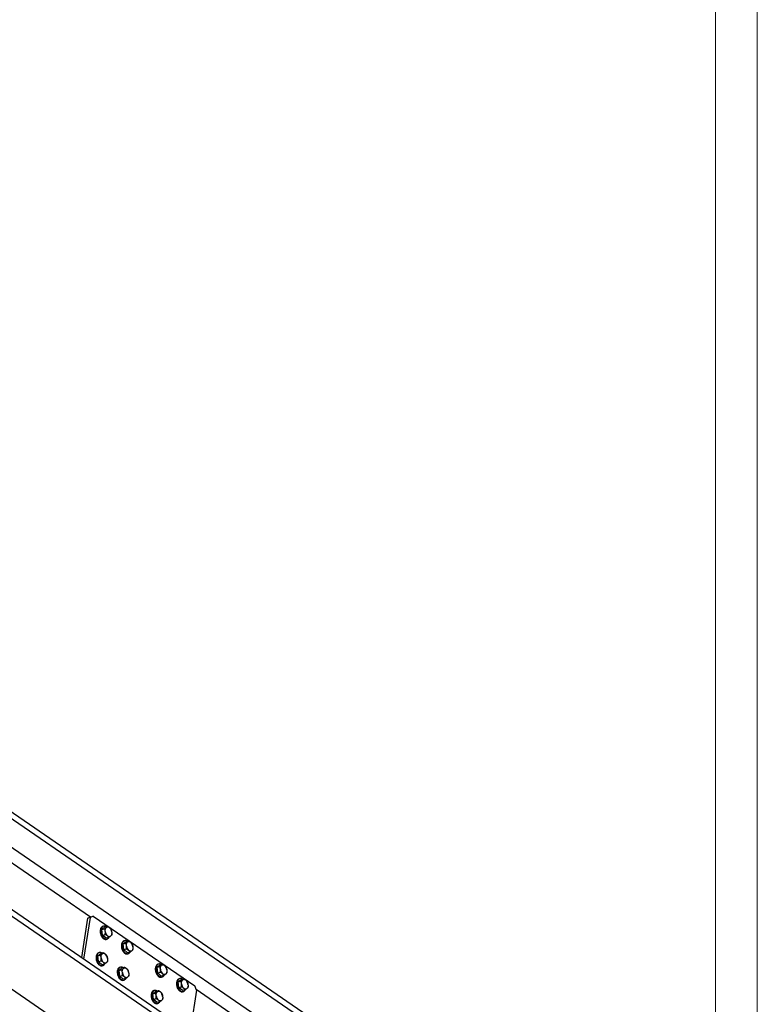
# Model space of a CAD drawing. Header units: millimetres. Extents: x 0 to 841, y 0 to 594.
# Tile 76 of 95: x 753 to 841, y 268 to 385. Entities that reach past the tile are written whole.
import ezdxf

# ---------------------------------------------------------------- set-up
doc = ezdxf.new("R2010")
doc.units = ezdxf.units.MM
doc.layers.add('TRAIT-FORT', color=4, linetype='Continuous', lineweight=25)

msp = doc.modelspace()

# ---------------------------------------------------------------- linework, layer by layer
at = {"color": 7, "linetype": 'Continuous', "lineweight": 18}
for p, q in [((841, 594), (841, 0)), ((836, 589), (836, 5))]:
    msp.add_line(p, q, dxfattribs=at)
at = {"layer": 'TRAIT-FORT', "color": 4, "linetype": 'Continuous', "lineweight": 25}
for p, q in [((737.959, 300.189), (818.441, 244.873)), ((737.846, 299.47), (818.329, 244.154)), ((737.365, 296.391), (814.755, 243.2)), ((736.315, 289.681), (816.798, 234.364)), ((736.203, 288.961), (816.685, 233.645)), ((748.771, 286.717), (761.355, 278.067)), ((730.055, 284.461), (807.541, 231.205)), ((760.312, 273.188), (761.047, 277.89)), ((760.575, 273.006), (761.352, 277.972)), ((761.047, 277.89), (761.355, 278.067)), ((761.352, 277.972), (761.047, 277.89)), ((761.66, 278.149), (761.352, 277.972)), ((761.355, 278.067), (761.66, 278.149)), ((761.66, 278.149), (773.811, 269.797)), ((762.723, 276.547), (763.065, 276.846)), ((762.723, 276.547), (763.039, 276.631)), ((762.804, 275.87), (762.723, 276.547)), ((762.915, 276.936), (762.824, 276.911)), ((763.065, 276.846), (763.381, 276.931)), ((762.804, 275.87), (763.119, 275.954)), ((763.226, 275.493), (762.804, 275.87)), ((763.542, 275.577), (763.226, 275.493)), ((763.236, 275.366), (763.328, 275.39)), ((765.255, 274.807), (765.597, 275.106)), ((765.255, 274.807), (765.571, 274.891)), ((765.335, 274.13), (765.255, 274.807)), ((765.335, 274.13), (765.651, 274.214)), ((765.447, 275.196), (765.355, 275.171)), ((765.597, 275.106), (765.913, 275.191)), ((762.229, 273.389), (762.571, 273.688)), ((762.229, 273.389), (762.545, 273.473)), ((762.31, 272.712), (762.229, 273.389)), ((762.421, 273.778), (762.33, 273.754)), ((762.571, 273.688), (762.887, 273.773)), ((765.758, 273.753), (765.335, 274.13)), ((766.074, 273.837), (765.758, 273.753)), ((765.768, 273.626), (765.859, 273.65)), ((762.31, 272.712), (762.626, 272.796)), ((762.732, 272.335), (762.31, 272.712)), ((763.048, 272.419), (762.732, 272.335)), ((762.742, 272.208), (762.834, 272.232)), ((764.761, 271.649), (765.103, 271.948)), ((764.953, 272.038), (764.861, 272.014)), ((765.103, 271.948), (765.419, 272.033)), ((769.305, 272.023), (769.647, 272.322)), ((769.305, 272.023), (769.621, 272.107)), ((769.386, 271.346), (769.305, 272.023)), ((769.497, 272.412), (769.406, 272.388)), ((769.647, 272.322), (769.963, 272.407)), ((764.761, 271.649), (765.077, 271.733)), ((764.841, 270.972), (764.761, 271.649)), ((764.841, 270.972), (765.157, 271.057)), ((765.264, 270.595), (764.841, 270.972)), ((765.58, 270.679), (765.264, 270.595)), ((769.386, 271.346), (769.702, 271.43)), ((769.808, 270.969), (769.386, 271.346)), ((770.124, 271.053), (769.808, 270.969)), ((769.818, 270.842), (769.91, 270.866)), ((772.029, 270.672), (771.937, 270.648)), ((772.179, 270.582), (772.495, 270.667)), ((765.274, 270.468), (765.365, 270.492)), ((771.837, 270.283), (772.179, 270.582)), ((771.837, 270.283), (772.153, 270.367)), ((771.917, 269.606), (771.837, 270.283)), ((771.917, 269.606), (772.233, 269.69)), ((772.34, 269.229), (771.917, 269.606)), ((774.01, 269.272), (773.811, 269.797)), ((768.811, 268.865), (769.153, 269.165)), ((768.811, 268.865), (769.127, 268.949)), ((768.892, 268.188), (768.811, 268.865)), ((769.003, 269.254), (768.912, 269.23)), ((769.153, 269.165), (769.469, 269.249)), ((772.656, 269.313), (772.34, 269.229)), ((772.35, 269.102), (772.441, 269.126)), ((774.01, 269.272), (773.233, 264.307)), ((773.96, 269.404), (786.696, 260.65)), ((768.892, 268.188), (769.208, 268.273)), ((769.314, 267.811), (768.892, 268.188)), ((769.63, 267.895), (769.314, 267.811)), ((769.324, 267.684), (769.416, 267.708))]:
    msp.add_line(p, q, dxfattribs=at)
at = {"layer": 'TRAIT-FORT', "color": 4, "linetype": 'Continuous', "lineweight": 25, "flags": 128}
for points in [[(762.824, 276.911), (762.804, 276.906), (762.744, 276.877), (762.689, 276.836), (762.64, 276.783), (762.598, 276.717), (762.564, 276.642), (762.538, 276.558), (762.521, 276.466), (762.512, 276.368), (762.514, 276.266), (762.524, 276.162), (762.543, 276.057), (762.571, 275.954), (762.608, 275.854), (762.651, 275.76), (762.702, 275.672), (762.758, 275.592), (762.82, 275.522), (762.885, 275.463), (762.952, 275.416), (763.021, 275.382), (763.09, 275.362), (763.158, 275.355), (763.224, 275.363), (763.236, 275.366)], [(763.203, 276.883), (763.165, 276.904), (763.095, 276.931), (763.027, 276.945), (762.96, 276.944), (762.895, 276.93), (762.835, 276.902), (762.78, 276.861), (762.731, 276.807), (762.689, 276.742), (762.655, 276.666), (762.629, 276.582), (762.612, 276.49), (762.604, 276.392), (762.605, 276.29), (762.615, 276.186), (762.635, 276.082), (762.663, 275.979), (762.699, 275.879), (762.743, 275.784), (762.793, 275.696), (762.85, 275.616), (762.911, 275.546), (762.976, 275.488), (763.044, 275.441), (763.113, 275.407), (763.182, 275.386), (763.25, 275.38), (763.316, 275.387), (763.378, 275.408), (763.435, 275.443), (763.488, 275.49), (763.533, 275.55), (763.553, 275.584)], [(763.12, 276.304), (763.114, 276.38), (763.115, 276.454), (763.122, 276.525), (763.136, 276.591), (763.157, 276.652), (763.183, 276.707), (763.214, 276.753), (763.251, 276.792)], [(763.251, 276.792), (763.292, 276.821), (763.336, 276.841), (763.383, 276.851), (763.433, 276.851), (763.483, 276.841), (763.534, 276.821), (763.584, 276.791), (763.633, 276.753)], [(763.754, 275.737), (763.713, 275.708), (763.669, 275.688), (763.621, 275.678), (763.572, 275.678), (763.522, 275.689), (763.471, 275.708), (763.42, 275.738), (763.372, 275.776)], [(763.885, 276.226), (763.89, 276.149), (763.89, 276.075), (763.882, 276.004), (763.868, 275.938), (763.848, 275.877), (763.822, 275.823), (763.79, 275.776), (763.754, 275.737)], [(765.355, 275.171), (765.336, 275.166), (765.275, 275.138), (765.22, 275.096), (765.171, 275.043), (765.129, 274.978), (765.095, 274.902), (765.069, 274.818), (765.052, 274.726), (765.044, 274.628), (765.045, 274.526), (765.056, 274.422), (765.075, 274.317), (765.103, 274.214), (765.139, 274.114), (765.183, 274.02), (765.234, 273.932), (765.29, 273.852), (765.351, 273.782), (765.416, 273.723), (765.484, 273.676), (765.553, 273.642), (765.622, 273.622), (765.69, 273.615), (765.756, 273.623), (765.768, 273.626)], [(765.734, 275.143), (765.696, 275.164), (765.627, 275.191), (765.558, 275.205), (765.491, 275.204), (765.427, 275.19), (765.367, 275.162), (765.312, 275.121), (765.263, 275.067), (765.221, 275.002), (765.187, 274.926), (765.161, 274.842), (765.144, 274.75), (765.135, 274.652), (765.137, 274.55), (765.147, 274.446), (765.166, 274.342), (765.194, 274.239), (765.231, 274.139), (765.274, 274.044), (765.325, 273.956), (765.381, 273.876), (765.443, 273.806), (765.508, 273.748), (765.575, 273.701), (765.644, 273.667), (765.713, 273.646), (765.781, 273.64), (765.847, 273.647), (765.909, 273.668), (765.967, 273.703), (766.019, 273.75), (766.065, 273.81), (766.085, 273.844)], [(765.652, 274.564), (765.646, 274.64), (765.647, 274.714), (765.654, 274.785), (765.668, 274.851), (765.688, 274.912), (765.714, 274.967), (765.746, 275.013), (765.782, 275.052)], [(765.782, 275.052), (765.823, 275.081), (765.868, 275.101), (765.915, 275.111), (765.964, 275.111), (766.015, 275.101), (766.065, 275.081), (766.116, 275.051), (766.165, 275.013)], [(766.416, 274.486), (766.422, 274.409), (766.421, 274.335), (766.414, 274.264), (766.4, 274.198), (766.38, 274.137), (766.353, 274.083), (766.322, 274.036), (766.285, 273.997)], [(762.33, 273.754), (762.31, 273.748), (762.25, 273.72), (762.195, 273.678), (762.146, 273.625), (762.104, 273.56), (762.07, 273.484), (762.044, 273.4), (762.027, 273.308), (762.019, 273.21), (762.02, 273.108), (762.03, 273.004), (762.049, 272.899), (762.078, 272.796), (762.114, 272.697), (762.158, 272.602), (762.208, 272.514), (762.265, 272.434), (762.326, 272.364), (762.391, 272.305), (762.458, 272.258), (762.527, 272.224), (762.596, 272.204), (762.664, 272.197), (762.73, 272.205), (762.742, 272.208)], [(762.709, 273.725), (762.671, 273.746), (762.602, 273.773), (762.533, 273.787), (762.466, 273.786), (762.402, 273.772), (762.341, 273.744), (762.286, 273.703), (762.238, 273.649), (762.196, 273.584), (762.161, 273.509), (762.135, 273.424), (762.118, 273.332), (762.11, 273.234), (762.111, 273.133), (762.122, 273.028), (762.141, 272.924), (762.169, 272.821), (762.205, 272.721), (762.249, 272.626), (762.3, 272.538), (762.356, 272.459), (762.417, 272.389), (762.482, 272.33), (762.55, 272.283), (762.619, 272.249), (762.688, 272.228), (762.756, 272.222), (762.822, 272.229), (762.884, 272.25), (762.942, 272.285), (762.994, 272.333), (763.039, 272.392), (763.059, 272.426)], [(762.626, 273.146), (762.62, 273.222), (762.621, 273.296), (762.629, 273.367), (762.643, 273.434), (762.663, 273.495), (762.689, 273.549), (762.72, 273.596), (762.757, 273.634)], [(762.757, 273.634), (762.798, 273.663), (762.842, 273.683), (762.889, 273.693), (762.939, 273.693), (762.989, 273.683), (763.04, 273.663), (763.09, 273.633), (763.139, 273.595)], [(763.391, 273.068), (763.397, 272.992), (763.396, 272.917), (763.388, 272.846), (763.374, 272.78), (763.354, 272.719), (763.328, 272.665), (763.296, 272.618), (763.26, 272.58)], [(766.285, 273.997), (766.245, 273.968), (766.2, 273.948), (766.153, 273.938), (766.104, 273.938), (766.053, 273.949), (766.002, 273.969), (765.952, 273.998), (765.903, 274.037)], [(763.26, 272.58), (763.219, 272.55), (763.175, 272.53), (763.127, 272.521), (763.078, 272.521), (763.028, 272.531), (762.977, 272.551), (762.927, 272.58), (762.878, 272.619)], [(764.861, 272.014), (764.842, 272.008), (764.782, 271.98), (764.727, 271.939), (764.678, 271.885), (764.636, 271.82), (764.601, 271.744), (764.575, 271.66), (764.558, 271.568), (764.55, 271.47), (764.551, 271.368), (764.562, 271.264), (764.581, 271.159), (764.609, 271.056), (764.645, 270.957), (764.689, 270.862), (764.74, 270.774), (764.796, 270.694), (764.857, 270.624), (764.922, 270.565), (764.99, 270.518), (765.059, 270.485), (765.128, 270.464), (765.196, 270.457), (765.262, 270.465), (765.274, 270.468)], [(765.24, 271.985), (765.202, 272.006), (765.133, 272.033), (765.064, 272.047), (764.997, 272.046), (764.933, 272.032), (764.873, 272.004), (764.818, 271.963), (764.769, 271.909), (764.727, 271.844), (764.693, 271.769), (764.667, 271.684), (764.65, 271.592), (764.642, 271.494), (764.643, 271.393), (764.653, 271.288), (764.672, 271.184), (764.701, 271.081), (764.737, 270.981), (764.781, 270.886), (764.831, 270.798), (764.888, 270.719), (764.949, 270.649), (765.014, 270.59), (765.081, 270.543), (765.15, 270.509), (765.219, 270.488), (765.287, 270.482), (765.353, 270.489), (765.415, 270.51), (765.473, 270.545), (765.525, 270.593), (765.571, 270.652), (765.591, 270.686)], [(765.158, 271.406), (765.152, 271.482), (765.153, 271.556), (765.16, 271.627), (765.174, 271.694), (765.194, 271.755), (765.22, 271.809), (765.252, 271.856), (765.288, 271.894)], [(765.288, 271.894), (765.329, 271.923), (765.374, 271.943), (765.421, 271.953), (765.47, 271.953), (765.521, 271.943), (765.572, 271.923), (765.622, 271.893), (765.671, 271.855)], [(769.406, 272.388), (769.386, 272.382), (769.326, 272.354), (769.271, 272.312), (769.222, 272.259), (769.18, 272.194), (769.146, 272.118), (769.12, 272.034), (769.103, 271.942), (769.095, 271.844), (769.096, 271.742), (769.106, 271.638), (769.125, 271.533), (769.153, 271.43), (769.19, 271.33), (769.234, 271.236), (769.284, 271.148), (769.34, 271.068), (769.402, 270.998), (769.467, 270.939), (769.534, 270.892), (769.603, 270.858), (769.672, 270.838), (769.74, 270.831), (769.806, 270.839), (769.818, 270.842)], [(769.785, 272.359), (769.747, 272.38), (769.677, 272.407), (769.609, 272.421), (769.542, 272.42), (769.478, 272.406), (769.417, 272.378), (769.362, 272.337), (769.313, 272.283), (769.271, 272.218), (769.237, 272.143), (769.211, 272.058), (769.194, 271.966), (769.186, 271.868), (769.187, 271.766), (769.197, 271.662), (769.217, 271.558), (769.245, 271.455), (769.281, 271.355), (769.325, 271.26), (769.375, 271.172), (769.432, 271.092), (769.493, 271.023), (769.558, 270.964), (769.626, 270.917), (769.695, 270.883), (769.764, 270.862), (769.832, 270.856), (769.898, 270.863), (769.96, 270.884), (770.018, 270.919), (770.07, 270.967), (770.115, 271.026), (770.135, 271.06)], [(769.702, 271.78), (769.696, 271.856), (769.697, 271.93), (769.705, 272.001), (769.718, 272.068), (769.739, 272.128), (769.765, 272.183), (769.796, 272.229), (769.833, 272.268)], [(769.833, 272.268), (769.874, 272.297), (769.918, 272.317), (769.965, 272.327), (770.015, 272.327), (770.065, 272.317), (770.116, 272.297), (770.166, 272.267), (770.215, 272.229)], [(765.792, 270.84), (765.751, 270.81), (765.706, 270.791), (765.659, 270.781), (765.61, 270.781), (765.559, 270.791), (765.508, 270.811), (765.458, 270.84), (765.409, 270.879)], [(765.922, 271.328), (765.928, 271.252), (765.927, 271.177), (765.92, 271.106), (765.906, 271.04), (765.886, 270.979), (765.86, 270.925), (765.828, 270.878), (765.792, 270.84)], [(770.336, 271.214), (770.295, 271.184), (770.251, 271.164), (770.203, 271.154), (770.154, 271.155), (770.104, 271.165), (770.053, 271.185), (770.003, 271.214), (769.954, 271.253)], [(770.467, 271.702), (770.472, 271.626), (770.472, 271.551), (770.464, 271.48), (770.45, 271.414), (770.43, 271.353), (770.404, 271.299), (770.372, 271.252), (770.336, 271.214)], [(771.937, 270.648), (771.918, 270.642), (771.858, 270.614), (771.802, 270.572), (771.754, 270.519), (771.712, 270.454), (771.677, 270.378), (771.651, 270.294), (771.634, 270.202), (771.626, 270.104), (771.627, 270.002), (771.638, 269.898), (771.657, 269.793), (771.685, 269.69), (771.721, 269.59), (771.765, 269.496), (771.816, 269.408), (771.872, 269.328), (771.933, 269.258), (771.998, 269.199), (772.066, 269.152), (772.135, 269.118), (772.204, 269.098), (772.272, 269.091), (772.338, 269.099), (772.35, 269.102)], [(772.316, 270.619), (772.278, 270.64), (772.209, 270.667), (772.14, 270.681), (772.073, 270.68), (772.009, 270.666), (771.949, 270.638), (771.894, 270.597), (771.845, 270.543), (771.803, 270.478), (771.769, 270.403), (771.743, 270.318), (771.726, 270.226), (771.718, 270.128), (771.719, 270.027), (771.729, 269.922), (771.748, 269.818), (771.776, 269.715), (771.813, 269.615), (771.857, 269.52), (771.907, 269.432), (771.963, 269.352), (772.025, 269.283), (772.09, 269.224), (772.157, 269.177), (772.226, 269.143), (772.295, 269.122), (772.363, 269.116), (772.429, 269.123), (772.491, 269.144), (772.549, 269.179), (772.601, 269.227), (772.647, 269.286), (772.667, 269.32)], [(772.234, 270.04), (772.228, 270.116), (772.229, 270.19), (772.236, 270.261), (772.25, 270.328), (772.27, 270.389), (772.296, 270.443), (772.328, 270.49), (772.364, 270.528)], [(772.364, 270.528), (772.405, 270.557), (772.45, 270.577), (772.497, 270.587), (772.546, 270.587), (772.597, 270.577), (772.647, 270.557), (772.698, 270.527), (772.747, 270.489)], [(772.867, 269.474), (772.827, 269.444), (772.782, 269.424), (772.735, 269.414), (772.686, 269.415), (772.635, 269.425), (772.584, 269.445), (772.534, 269.474), (772.485, 269.513)], [(772.998, 269.962), (773.004, 269.886), (773.003, 269.811), (772.996, 269.74), (772.982, 269.674), (772.962, 269.613), (772.936, 269.559), (772.904, 269.512), (772.867, 269.474)], [(768.912, 269.23), (768.892, 269.224), (768.832, 269.196), (768.777, 269.155), (768.728, 269.101), (768.686, 269.036), (768.652, 268.96), (768.626, 268.876), (768.609, 268.784), (768.601, 268.686), (768.602, 268.584), (768.612, 268.48), (768.632, 268.376), (768.66, 268.272), (768.696, 268.173), (768.74, 268.078), (768.79, 267.99), (768.847, 267.91), (768.908, 267.84), (768.973, 267.781), (769.04, 267.735), (769.109, 267.701), (769.178, 267.68), (769.247, 267.674), (769.312, 267.681), (769.324, 267.684)], [(769.291, 269.201), (769.253, 269.222), (769.184, 269.249), (769.115, 269.263), (769.048, 269.263), (768.984, 269.248), (768.924, 269.22), (768.869, 269.179), (768.82, 269.125), (768.778, 269.06), (768.743, 268.985), (768.717, 268.9), (768.7, 268.808), (768.692, 268.711), (768.693, 268.609), (768.704, 268.505), (768.723, 268.4), (768.751, 268.297), (768.787, 268.197), (768.831, 268.102), (768.882, 268.014), (768.938, 267.935), (768.999, 267.865), (769.064, 267.806), (769.132, 267.759), (769.201, 267.725), (769.27, 267.705), (769.338, 267.698), (769.404, 267.705), (769.466, 267.727), (769.524, 267.761), (769.576, 267.809), (769.621, 267.868), (769.641, 267.902)], [(769.208, 268.622), (769.202, 268.698), (769.203, 268.772), (769.211, 268.843), (769.225, 268.91), (769.245, 268.971), (769.271, 269.025), (769.302, 269.072), (769.339, 269.11)], [(769.339, 269.11), (769.38, 269.139), (769.424, 269.159), (769.471, 269.169), (769.521, 269.169), (769.571, 269.159), (769.622, 269.139), (769.672, 269.11), (769.721, 269.071)], [(769.973, 268.544), (769.979, 268.468), (769.978, 268.393), (769.97, 268.323), (769.956, 268.256), (769.936, 268.195), (769.91, 268.141), (769.879, 268.094), (769.842, 268.056)], [(769.842, 268.056), (769.801, 268.026), (769.757, 268.007), (769.71, 267.997), (769.66, 267.997), (769.61, 268.007), (769.559, 268.027), (769.509, 268.056), (769.46, 268.095)]]:
    msp.add_lwpolyline(points, dxfattribs=at)
at = {"layer": 'TRAIT-FORT', "color": 4, "linetype": 'Continuous', "lineweight": 25}
for centre, start, end in [((763.031, 276.142), 5.61138, 45.40271), ((763.974, 276.388), 185.61138, 225.40271), ((766.506, 274.648), 185.61138, 225.40271), ((765.562, 274.402), 5.61138, 45.40271), ((763.48, 273.23), 185.61138, 225.40271), ((762.537, 272.984), 5.61138, 45.40271), ((765.068, 271.244), 5.61138, 45.40271), ((769.613, 271.618), 5.61138, 45.40271), ((766.012, 271.49), 185.61138, 225.40271), ((770.556, 271.864), 185.61138, 225.40271), ((773.088, 270.124), 185.61138, 225.40271), ((772.144, 269.878), 5.61138, 45.40271), ((770.062, 268.706), 185.61138, 225.40271), ((769.119, 268.46), 5.61138, 45.40271)]:
    msp.add_arc(centre, 0.858, start, end, dxfattribs=at)
for points, knots in [([(763.039, 276.631), (763.078, 276.658), (763.157, 276.714), (763.219, 276.766), (763.251, 276.792)], [0, 0, 0, 0, 0.495458, 1, 1, 1, 1]), ([(763.12, 276.304), (763.111, 276.36), (763.093, 276.473), (763.057, 276.578), (763.039, 276.631)], [0, 0, 0, 0, 0.4945107, 1, 1, 1, 1]), ([(763.251, 276.792), (763.277, 276.816), (763.331, 276.866), (763.364, 276.909), (763.381, 276.931)], [0, 0, 0, 0, 0.4945107, 1, 1, 1, 1]), ([(763.381, 276.931), (763.427, 276.903), (763.519, 276.847), (763.595, 276.784), (763.633, 276.753)], [0, 0, 0, 0, 0.495458, 1, 1, 1, 1]), ([(763.633, 276.753), (763.666, 276.721), (763.734, 276.655), (763.78, 276.587), (763.803, 276.553)], [0, 0, 0, 0, 0.4945107, 1, 1, 1, 1]), ([(763.803, 276.553), (763.821, 276.501), (763.858, 276.396), (763.876, 276.283), (763.885, 276.226)], [0, 0, 0, 0, 0.495458, 1, 1, 1, 1]), ([(763.119, 275.954), (763.124, 276.012), (763.134, 276.129), (763.125, 276.245), (763.12, 276.304)], [0, 0, 0, 0, 0.495458, 1, 1, 1, 1]), ([(763.372, 275.776), (763.334, 275.808), (763.258, 275.87), (763.166, 275.926), (763.119, 275.954)], [0, 0, 0, 0, 0.4945107, 1, 1, 1, 1]), ([(763.542, 275.577), (763.519, 275.611), (763.473, 275.679), (763.406, 275.744), (763.372, 275.776)], [0, 0, 0, 0, 0.495458, 1, 1, 1, 1]), ([(763.754, 275.737), (763.723, 275.712), (763.661, 275.66), (763.582, 275.605), (763.542, 275.577)], [0, 0, 0, 0, 0.4945107, 1, 1, 1, 1]), ([(763.884, 275.876), (763.868, 275.855), (763.835, 275.812), (763.781, 275.762), (763.754, 275.737)], [0, 0, 0, 0, 0.495458, 1, 1, 1, 1]), ([(763.885, 276.226), (763.889, 276.168), (763.899, 276.053), (763.889, 275.935), (763.884, 275.876)], [0, 0, 0, 0, 0.4945107, 1, 1, 1, 1]), ([(765.571, 274.891), (765.61, 274.919), (765.689, 274.974), (765.751, 275.026), (765.782, 275.052)], [0, 0, 0, 0, 0.495458, 1, 1, 1, 1]), ([(765.652, 274.564), (765.643, 274.62), (765.625, 274.733), (765.589, 274.838), (765.571, 274.891)], [0, 0, 0, 0, 0.4945107, 1, 1, 1, 1]), ([(765.651, 274.214), (765.656, 274.272), (765.666, 274.389), (765.656, 274.505), (765.652, 274.564)], [0, 0, 0, 0, 0.495458, 1, 1, 1, 1]), ([(765.903, 274.037), (765.866, 274.068), (765.79, 274.13), (765.698, 274.186), (765.651, 274.214)], [0, 0, 0, 0, 0.4945107, 1, 1, 1, 1]), ([(765.782, 275.052), (765.809, 275.076), (765.863, 275.126), (765.896, 275.169), (765.913, 275.191)], [0, 0, 0, 0, 0.4945107, 1, 1, 1, 1]), ([(765.913, 275.191), (765.958, 275.163), (766.051, 275.107), (766.126, 275.044), (766.165, 275.013)], [0, 0, 0, 0, 0.495458, 1, 1, 1, 1]), ([(766.165, 275.013), (766.198, 274.981), (766.265, 274.916), (766.312, 274.848), (766.335, 274.813)], [0, 0, 0, 0, 0.4945107, 1, 1, 1, 1]), ([(766.335, 274.813), (766.353, 274.761), (766.389, 274.656), (766.407, 274.543), (766.416, 274.486)], [0, 0, 0, 0, 0.495458, 1, 1, 1, 1]), ([(766.416, 274.486), (766.421, 274.428), (766.43, 274.313), (766.42, 274.195), (766.416, 274.136)], [0, 0, 0, 0, 0.4945107, 1, 1, 1, 1]), ([(762.545, 273.473), (762.584, 273.501), (762.663, 273.556), (762.726, 273.608), (762.757, 273.634)], [0, 0, 0, 0, 0.495458, 1, 1, 1, 1]), ([(762.626, 273.146), (762.617, 273.202), (762.6, 273.316), (762.563, 273.42), (762.545, 273.473)], [0, 0, 0, 0, 0.4945107, 1, 1, 1, 1]), ([(762.626, 272.796), (762.631, 272.854), (762.64, 272.972), (762.631, 273.087), (762.626, 273.146)], [0, 0, 0, 0, 0.495458, 1, 1, 1, 1]), ([(762.757, 273.634), (762.784, 273.658), (762.837, 273.708), (762.87, 273.751), (762.887, 273.773)], [0, 0, 0, 0, 0.4945107, 1, 1, 1, 1]), ([(762.887, 273.773), (762.933, 273.745), (763.025, 273.689), (763.101, 273.627), (763.139, 273.595)], [0, 0, 0, 0, 0.495458, 1, 1, 1, 1]), ([(763.139, 273.595), (763.173, 273.563), (763.24, 273.498), (763.286, 273.43), (763.31, 273.395)], [0, 0, 0, 0, 0.4945107, 1, 1, 1, 1]), ([(763.31, 273.395), (763.328, 273.343), (763.364, 273.239), (763.382, 273.125), (763.391, 273.068)], [0, 0, 0, 0, 0.495458, 1, 1, 1, 1]), ([(763.391, 273.068), (763.395, 273.011), (763.405, 272.895), (763.395, 272.778), (763.39, 272.718)], [0, 0, 0, 0, 0.4945107, 1, 1, 1, 1]), ([(766.074, 273.837), (766.051, 273.871), (766.004, 273.939), (765.937, 274.004), (765.903, 274.037)], [0, 0, 0, 0, 0.495458, 1, 1, 1, 1]), ([(766.285, 273.997), (766.255, 273.972), (766.193, 273.92), (766.114, 273.865), (766.074, 273.837)], [0, 0, 0, 0, 0.4945107, 1, 1, 1, 1]), ([(766.416, 274.136), (766.399, 274.115), (766.366, 274.072), (766.312, 274.023), (766.285, 273.997)], [0, 0, 0, 0, 0.495458, 1, 1, 1, 1]), ([(762.878, 272.619), (762.84, 272.65), (762.765, 272.713), (762.672, 272.768), (762.626, 272.796)], [0, 0, 0, 0, 0.4945107, 1, 1, 1, 1]), ([(763.048, 272.419), (763.025, 272.453), (762.979, 272.521), (762.912, 272.586), (762.878, 272.619)], [0, 0, 0, 0, 0.495458, 1, 1, 1, 1]), ([(763.26, 272.58), (763.229, 272.554), (763.167, 272.502), (763.088, 272.447), (763.048, 272.419)], [0, 0, 0, 0, 0.4945107, 1, 1, 1, 1]), ([(763.39, 272.718), (763.374, 272.697), (763.341, 272.654), (763.287, 272.605), (763.26, 272.58)], [0, 0, 0, 0, 0.495458, 1, 1, 1, 1]), ([(765.077, 271.733), (765.116, 271.761), (765.195, 271.816), (765.257, 271.868), (765.288, 271.894)], [0, 0, 0, 0, 0.495458, 1, 1, 1, 1]), ([(765.288, 271.894), (765.315, 271.918), (765.369, 271.968), (765.402, 272.011), (765.419, 272.033)], [0, 0, 0, 0, 0.4945107, 1, 1, 1, 1]), ([(765.419, 272.033), (765.464, 272.005), (765.557, 271.949), (765.632, 271.887), (765.671, 271.855)], [0, 0, 0, 0, 0.495458, 1, 1, 1, 1]), ([(765.671, 271.855), (765.704, 271.823), (765.771, 271.758), (765.818, 271.69), (765.841, 271.655)], [0, 0, 0, 0, 0.4945107, 1, 1, 1, 1]), ([(769.621, 272.107), (769.66, 272.135), (769.739, 272.19), (769.801, 272.242), (769.833, 272.268)], [0, 0, 0, 0, 0.495458, 1, 1, 1, 1]), ([(769.702, 271.78), (769.693, 271.836), (769.676, 271.949), (769.639, 272.054), (769.621, 272.107)], [0, 0, 0, 0, 0.4945107, 1, 1, 1, 1]), ([(769.833, 272.268), (769.859, 272.292), (769.913, 272.342), (769.946, 272.385), (769.963, 272.407)], [0, 0, 0, 0, 0.4945107, 1, 1, 1, 1]), ([(769.963, 272.407), (770.009, 272.379), (770.101, 272.323), (770.177, 272.261), (770.215, 272.229)], [0, 0, 0, 0, 0.495458, 1, 1, 1, 1]), ([(770.215, 272.229), (770.248, 272.197), (770.316, 272.132), (770.362, 272.064), (770.386, 272.029)], [0, 0, 0, 0, 0.4945107, 1, 1, 1, 1]), ([(770.386, 272.029), (770.403, 271.977), (770.44, 271.873), (770.458, 271.759), (770.467, 271.702)], [0, 0, 0, 0, 0.495458, 1, 1, 1, 1]), ([(765.158, 271.406), (765.149, 271.462), (765.131, 271.576), (765.095, 271.68), (765.077, 271.733)], [0, 0, 0, 0, 0.4945107, 1, 1, 1, 1]), ([(765.157, 271.057), (765.162, 271.115), (765.172, 271.232), (765.163, 271.347), (765.158, 271.406)], [0, 0, 0, 0, 0.495458, 1, 1, 1, 1]), ([(765.409, 270.879), (765.372, 270.91), (765.296, 270.973), (765.204, 271.028), (765.157, 271.057)], [0, 0, 0, 0, 0.4945107, 1, 1, 1, 1]), ([(765.58, 270.679), (765.557, 270.713), (765.511, 270.781), (765.443, 270.846), (765.409, 270.879)], [0, 0, 0, 0, 0.495458, 1, 1, 1, 1]), ([(765.792, 270.84), (765.761, 270.814), (765.699, 270.762), (765.62, 270.707), (765.58, 270.679)], [0, 0, 0, 0, 0.4945107, 1, 1, 1, 1]), ([(765.922, 270.978), (765.905, 270.957), (765.872, 270.914), (765.819, 270.865), (765.792, 270.84)], [0, 0, 0, 0, 0.495458, 1, 1, 1, 1]), ([(765.841, 271.655), (765.859, 271.603), (765.895, 271.499), (765.913, 271.385), (765.922, 271.328)], [0, 0, 0, 0, 0.495458, 1, 1, 1, 1]), ([(765.922, 271.328), (765.927, 271.271), (765.936, 271.155), (765.927, 271.038), (765.922, 270.978)], [0, 0, 0, 0, 0.4945107, 1, 1, 1, 1]), ([(769.702, 271.43), (769.706, 271.488), (769.716, 271.605), (769.707, 271.721), (769.702, 271.78)], [0, 0, 0, 0, 0.495458, 1, 1, 1, 1]), ([(769.954, 271.253), (769.916, 271.284), (769.84, 271.346), (769.748, 271.402), (769.702, 271.43)], [0, 0, 0, 0, 0.4945107, 1, 1, 1, 1]), ([(770.124, 271.053), (770.101, 271.087), (770.055, 271.155), (769.988, 271.22), (769.954, 271.253)], [0, 0, 0, 0, 0.495458, 1, 1, 1, 1]), ([(770.336, 271.214), (770.305, 271.188), (770.243, 271.136), (770.164, 271.081), (770.124, 271.053)], [0, 0, 0, 0, 0.4945107, 1, 1, 1, 1]), ([(770.466, 271.352), (770.45, 271.331), (770.417, 271.288), (770.363, 271.239), (770.336, 271.214)], [0, 0, 0, 0, 0.495458, 1, 1, 1, 1]), ([(770.467, 271.702), (770.471, 271.644), (770.481, 271.529), (770.471, 271.412), (770.466, 271.352)], [0, 0, 0, 0, 0.4945107, 1, 1, 1, 1]), ([(772.364, 270.528), (772.391, 270.552), (772.445, 270.602), (772.478, 270.645), (772.495, 270.667)], [0, 0, 0, 0, 0.4945107, 1, 1, 1, 1]), ([(772.495, 270.667), (772.54, 270.639), (772.633, 270.583), (772.708, 270.521), (772.747, 270.489)], [0, 0, 0, 0, 0.495458, 1, 1, 1, 1]), ([(772.153, 270.367), (772.192, 270.395), (772.271, 270.45), (772.333, 270.502), (772.364, 270.528)], [0, 0, 0, 0, 0.495458, 1, 1, 1, 1]), ([(772.234, 270.04), (772.225, 270.096), (772.207, 270.209), (772.171, 270.314), (772.153, 270.367)], [0, 0, 0, 0, 0.4945107, 1, 1, 1, 1]), ([(772.233, 269.69), (772.238, 269.748), (772.248, 269.866), (772.238, 269.981), (772.234, 270.04)], [0, 0, 0, 0, 0.495458, 1, 1, 1, 1]), ([(772.485, 269.513), (772.448, 269.544), (772.372, 269.607), (772.28, 269.662), (772.233, 269.69)], [0, 0, 0, 0, 0.4945107, 1, 1, 1, 1]), ([(772.656, 269.313), (772.633, 269.347), (772.587, 269.415), (772.519, 269.48), (772.485, 269.513)], [0, 0, 0, 0, 0.495458, 1, 1, 1, 1]), ([(772.867, 269.474), (772.837, 269.448), (772.775, 269.396), (772.696, 269.341), (772.656, 269.313)], [0, 0, 0, 0, 0.4945107, 1, 1, 1, 1]), ([(772.747, 270.489), (772.78, 270.457), (772.847, 270.392), (772.894, 270.324), (772.917, 270.289)], [0, 0, 0, 0, 0.4945107, 1, 1, 1, 1]), ([(772.998, 269.612), (772.981, 269.591), (772.948, 269.548), (772.895, 269.499), (772.867, 269.474)], [0, 0, 0, 0, 0.495458, 1, 1, 1, 1]), ([(772.917, 270.289), (772.935, 270.237), (772.971, 270.133), (772.989, 270.019), (772.998, 269.962)], [0, 0, 0, 0, 0.495458, 1, 1, 1, 1]), ([(772.998, 269.962), (773.003, 269.904), (773.012, 269.789), (773.003, 269.672), (772.998, 269.612)], [0, 0, 0, 0, 0.4945107, 1, 1, 1, 1]), ([(769.127, 268.949), (769.166, 268.977), (769.245, 269.032), (769.308, 269.084), (769.339, 269.11)], [0, 0, 0, 0, 0.495458, 1, 1, 1, 1]), ([(769.208, 268.622), (769.199, 268.678), (769.182, 268.792), (769.145, 268.896), (769.127, 268.949)], [0, 0, 0, 0, 0.4945107, 1, 1, 1, 1]), ([(769.208, 268.273), (769.213, 268.331), (769.222, 268.448), (769.213, 268.563), (769.208, 268.622)], [0, 0, 0, 0, 0.495458, 1, 1, 1, 1]), ([(769.339, 269.11), (769.366, 269.135), (769.419, 269.184), (769.452, 269.227), (769.469, 269.249)], [0, 0, 0, 0, 0.4945107, 1, 1, 1, 1]), ([(769.469, 269.249), (769.515, 269.221), (769.607, 269.166), (769.683, 269.103), (769.721, 269.071)], [0, 0, 0, 0, 0.495458, 1, 1, 1, 1]), ([(769.721, 269.071), (769.755, 269.039), (769.822, 268.974), (769.868, 268.906), (769.892, 268.871)], [0, 0, 0, 0, 0.4945107, 1, 1, 1, 1]), ([(769.892, 268.871), (769.91, 268.819), (769.946, 268.715), (769.964, 268.601), (769.973, 268.544)], [0, 0, 0, 0, 0.495458, 1, 1, 1, 1]), ([(769.973, 268.544), (769.977, 268.487), (769.987, 268.371), (769.977, 268.254), (769.972, 268.195)], [0, 0, 0, 0, 0.4945107, 1, 1, 1, 1]), ([(769.46, 268.095), (769.422, 268.126), (769.347, 268.189), (769.254, 268.244), (769.208, 268.273)], [0, 0, 0, 0, 0.4945107, 1, 1, 1, 1]), ([(769.63, 267.895), (769.607, 267.929), (769.561, 267.997), (769.494, 268.062), (769.46, 268.095)], [0, 0, 0, 0, 0.495458, 1, 1, 1, 1]), ([(769.842, 268.056), (769.811, 268.03), (769.749, 267.978), (769.67, 267.923), (769.63, 267.895)], [0, 0, 0, 0, 0.4945107, 1, 1, 1, 1]), ([(769.972, 268.195), (769.956, 268.173), (769.923, 268.13), (769.869, 268.081), (769.842, 268.056)], [0, 0, 0, 0, 0.495458, 1, 1, 1, 1])]:
    msp.add_open_spline(points, degree=3, knots=knots, dxfattribs=at)

doc.saveas('drawing.dxf')
